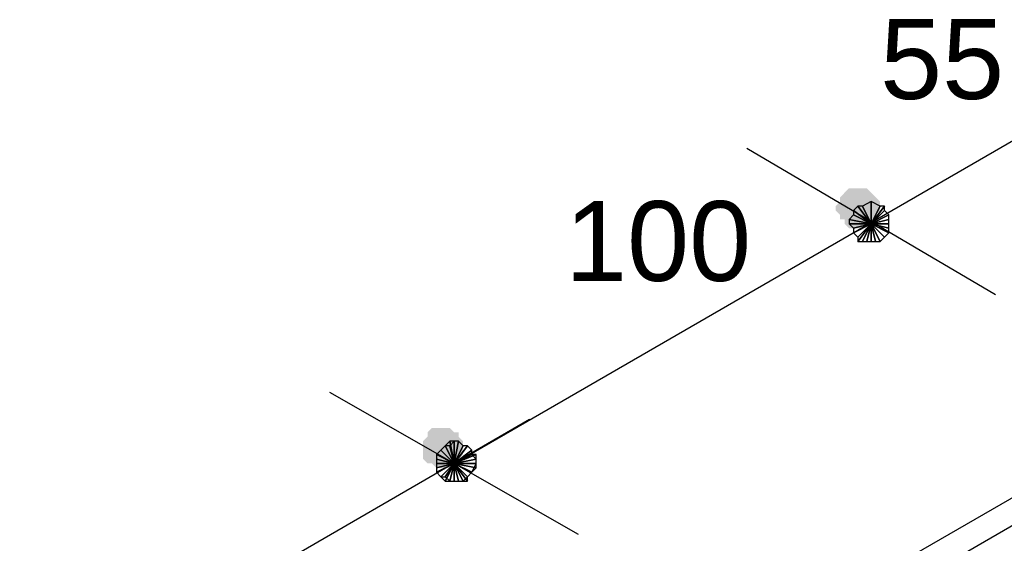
# Model space of a CAD drawing. Header units: millimetres. Extents: x 4476070 to 4476182, y -30324732 to -30324697.
# Tile 27 of 70: x 4476093.319 to 4476093.74, y -30324719.136 to -30324718.912. Entities that reach past the tile are written whole.
import ezdxf

# ---------------------------------------------------------------- set-up
doc = ezdxf.new("R2010")
doc.units = ezdxf.units.MM
doc.styles.get("Standard").update_dxf_attribs({"font": 'arial.ttf'})

msp = doc.modelspace()

# ---------------------------------------------------------------- hatches: boundary and pattern name
at = {"linetype": 'Continuous'}
for points in [[(4476093.6736, -30324718.98444), (4476093.6717, -30324718.98634), (4476093.67739, -30324718.99392)], [(4476093.6736, -30324718.98444), (4476093.6717, -30324718.98634), (4476093.67739, -30324718.99392)], [(4476093.67549, -30324718.98444), (4476093.6736, -30324718.98444), (4476093.67739, -30324718.99392)], [(4476093.67549, -30324718.98444), (4476093.6736, -30324718.98444), (4476093.67739, -30324718.99392)], [(4476093.67739, -30324718.98444), (4476093.67549, -30324718.98444), (4476093.67739, -30324718.99392)], [(4476093.67739, -30324718.98444), (4476093.67549, -30324718.98444), (4476093.67739, -30324718.99392)], [(4476093.68308, -30324718.98634), (4476093.68118, -30324718.98444), (4476093.67739, -30324718.99392)], [(4476093.68118, -30324718.98444), (4476093.67929, -30324718.98444), (4476093.67739, -30324718.99392)], [(4476093.67929, -30324718.98444), (4476093.67739, -30324718.98444), (4476093.67739, -30324718.99392)], [(4476093.68308, -30324718.98634), (4476093.68118, -30324718.98444), (4476093.67739, -30324718.99392)], [(4476093.68118, -30324718.98444), (4476093.67929, -30324718.98444), (4476093.67739, -30324718.99392)], [(4476093.67929, -30324718.98444), (4476093.67739, -30324718.98444), (4476093.67739, -30324718.99392)], [(4476093.66981, -30324718.99013), (4476093.66791, -30324718.99203), (4476093.67739, -30324718.99392)], [(4476093.66981, -30324718.99013), (4476093.66791, -30324718.99203), (4476093.67739, -30324718.99392)], [(4476093.6717, -30324718.98634), (4476093.66981, -30324718.98824), (4476093.67739, -30324718.99392)], [(4476093.6717, -30324718.98634), (4476093.66981, -30324718.98824), (4476093.67739, -30324718.99392)], [(4476093.66981, -30324718.98824), (4476093.66981, -30324718.99013), (4476093.67739, -30324718.99392)], [(4476093.66981, -30324718.98824), (4476093.66981, -30324718.99013), (4476093.67739, -30324718.99392)], [(4476093.68498, -30324718.98824), (4476093.68308, -30324718.98634), (4476093.67739, -30324718.99392)], [(4476093.68498, -30324718.98824), (4476093.68308, -30324718.98634), (4476093.67739, -30324718.99392)], [(4476093.68687, -30324718.99013), (4476093.68498, -30324718.98824), (4476093.67739, -30324718.99392)], [(4476093.68687, -30324718.99013), (4476093.68498, -30324718.98824), (4476093.67739, -30324718.99392)], [(4476093.68687, -30324718.99203), (4476093.68687, -30324718.99013), (4476093.67739, -30324718.99392)], [(4476093.68687, -30324718.99203), (4476093.68687, -30324718.99013), (4476093.67739, -30324718.99392)], [(4476093.66791, -30324718.99203), (4476093.66791, -30324718.99392), (4476093.67739, -30324718.99392)], [(4476093.66791, -30324718.99203), (4476093.66791, -30324718.99392), (4476093.67739, -30324718.99392)], [(4476093.66791, -30324718.99392), (4476093.66981, -30324718.99582), (4476093.67739, -30324718.99392)], [(4476093.66791, -30324718.99392), (4476093.66981, -30324718.99582), (4476093.67739, -30324718.99392)], [(4476093.66981, -30324718.99582), (4476093.66981, -30324718.99772), (4476093.67739, -30324718.99392)], [(4476093.66981, -30324718.99772), (4476093.6717, -30324718.99772), (4476093.67739, -30324718.99392)], [(4476093.66981, -30324718.99772), (4476093.6717, -30324718.99772), (4476093.67739, -30324718.99392)], [(4476093.66981, -30324718.99582), (4476093.66981, -30324718.99772), (4476093.67739, -30324718.99392)], [(4476093.6717, -30324718.99772), (4476093.6717, -30324718.99961), (4476093.67739, -30324718.99392)], [(4476093.6717, -30324718.99961), (4476093.6736, -30324719.00151), (4476093.67739, -30324718.99392)], [(4476093.6717, -30324718.99772), (4476093.6717, -30324718.99961), (4476093.67739, -30324718.99392)], [(4476093.6717, -30324718.99961), (4476093.6736, -30324719.00151), (4476093.67739, -30324718.99392)], [(4476093.6736, -30324719.00151), (4476093.67549, -30324719.00151), (4476093.67739, -30324718.99392)], [(4476093.6736, -30324719.00151), (4476093.67549, -30324719.00151), (4476093.67739, -30324718.99392)], [(4476093.67549, -30324719.00151), (4476093.67739, -30324719.00151), (4476093.67739, -30324718.99392)], [(4476093.67549, -30324719.00151), (4476093.67739, -30324719.00151), (4476093.67739, -30324718.99392)], [(4476093.68687, -30324718.99392), (4476093.68687, -30324718.99203), (4476093.67739, -30324718.99392)], [(4476093.68687, -30324718.99392), (4476093.68687, -30324718.99203), (4476093.67739, -30324718.99392)], [(4476093.67739, -30324719.00151), (4476093.67929, -30324719.00151), (4476093.67739, -30324718.99392)], [(4476093.67929, -30324719.00151), (4476093.68118, -30324718.99961), (4476093.67739, -30324718.99392)], [(4476093.68118, -30324718.99961), (4476093.68308, -30324718.99961), (4476093.67739, -30324718.99392)], [(4476093.68308, -30324718.99961), (4476093.68498, -30324718.99772), (4476093.67739, -30324718.99392)], [(4476093.68498, -30324718.99772), (4476093.68498, -30324718.99582), (4476093.67739, -30324718.99392)], [(4476093.68498, -30324718.99582), (4476093.68687, -30324718.99392), (4476093.67739, -30324718.99392)], [(4476093.67739, -30324719.00151), (4476093.67929, -30324719.00151), (4476093.67739, -30324718.99392)], [(4476093.67929, -30324719.00151), (4476093.68118, -30324718.99961), (4476093.67739, -30324718.99392)], [(4476093.68118, -30324718.99961), (4476093.68308, -30324718.99961), (4476093.67739, -30324718.99392)], [(4476093.68308, -30324718.99961), (4476093.68498, -30324718.99772), (4476093.67739, -30324718.99392)], [(4476093.68498, -30324718.99772), (4476093.68498, -30324718.99582), (4476093.67739, -30324718.99392)], [(4476093.68498, -30324718.99582), (4476093.68687, -30324718.99392), (4476093.67739, -30324718.99392)], [(4476093.49535, -30324719.08684), (4476093.49345, -30324719.08874), (4476093.49914, -30324719.09443)], [(4476093.49724, -30324719.08684), (4476093.49535, -30324719.08874), (4476093.50104, -30324719.09443)], [(4476093.49724, -30324719.08684), (4476093.49535, -30324719.08684), (4476093.49914, -30324719.09443)], [(4476093.49914, -30324719.08684), (4476093.49724, -30324719.08684), (4476093.50104, -30324719.09443)], [(4476093.49914, -30324719.08684), (4476093.49724, -30324719.08684), (4476093.49914, -30324719.09443)], [(4476093.50104, -30324719.08684), (4476093.49914, -30324719.08684), (4476093.50104, -30324719.09443)], [(4476093.50483, -30324719.08874), (4476093.50293, -30324719.08684), (4476093.49914, -30324719.09443)], [(4476093.50293, -30324719.08684), (4476093.50104, -30324719.08684), (4476093.49914, -30324719.09443)], [(4476093.50104, -30324719.08684), (4476093.49914, -30324719.08684), (4476093.49914, -30324719.09443)], [(4476093.50483, -30324719.08874), (4476093.50293, -30324719.08684), (4476093.50104, -30324719.09443)], [(4476093.50293, -30324719.08684), (4476093.50104, -30324719.08684), (4476093.50104, -30324719.09443)], [(4476093.49345, -30324719.09063), (4476093.49156, -30324719.09253), (4476093.50104, -30324719.09443)], [(4476093.49345, -30324719.09063), (4476093.49156, -30324719.09253), (4476093.49914, -30324719.09443)], [(4476093.49535, -30324719.08874), (4476093.49345, -30324719.08874), (4476093.50104, -30324719.09443)], [(4476093.49345, -30324719.08874), (4476093.49345, -30324719.09063), (4476093.50104, -30324719.09443)], [(4476093.49345, -30324719.08874), (4476093.49345, -30324719.09063), (4476093.49914, -30324719.09443)], [(4476093.50673, -30324719.09063), (4476093.50673, -30324719.08874), (4476093.49914, -30324719.09443)], [(4476093.50673, -30324719.08874), (4476093.50483, -30324719.08874), (4476093.49914, -30324719.09443)], [(4476093.50862, -30324719.09253), (4476093.50673, -30324719.09063), (4476093.49914, -30324719.09443)], [(4476093.50673, -30324719.09063), (4476093.50673, -30324719.08874), (4476093.50104, -30324719.09443)], [(4476093.50673, -30324719.08874), (4476093.50483, -30324719.08874), (4476093.50104, -30324719.09443)], [(4476093.50862, -30324719.09253), (4476093.50673, -30324719.09063), (4476093.50104, -30324719.09443)], [(4476093.49156, -30324719.09253), (4476093.49156, -30324719.09443), (4476093.50104, -30324719.09443)], [(4476093.49156, -30324719.09253), (4476093.49156, -30324719.09632), (4476093.49914, -30324719.09443)], [(4476093.49156, -30324719.10012), (4476093.49345, -30324719.10201), (4476093.50104, -30324719.09443)], [(4476093.49156, -30324719.09443), (4476093.49156, -30324719.09632), (4476093.50104, -30324719.09443)], [(4476093.49156, -30324719.09632), (4476093.49156, -30324719.09822), (4476093.50104, -30324719.09443)], [(4476093.49156, -30324719.09822), (4476093.49156, -30324719.10012), (4476093.50104, -30324719.09443)], [(4476093.49156, -30324719.09632), (4476093.49156, -30324719.09822), (4476093.49914, -30324719.09443)], [(4476093.49156, -30324719.09822), (4476093.49156, -30324719.10012), (4476093.49914, -30324719.09443)], [(4476093.49156, -30324719.10012), (4476093.49345, -30324719.10012), (4476093.49914, -30324719.09443)], [(4476093.49345, -30324719.10201), (4476093.49535, -30324719.10201), (4476093.50104, -30324719.09443)], [(4476093.49345, -30324719.10012), (4476093.49535, -30324719.10201), (4476093.49914, -30324719.09443)], [(4476093.49535, -30324719.10201), (4476093.49724, -30324719.10391), (4476093.50104, -30324719.09443)], [(4476093.49535, -30324719.10201), (4476093.49724, -30324719.10201), (4476093.49914, -30324719.09443)], [(4476093.49724, -30324719.10391), (4476093.49914, -30324719.10391), (4476093.50104, -30324719.09443)], [(4476093.49724, -30324719.10201), (4476093.49914, -30324719.10391), (4476093.49914, -30324719.09443)], [(4476093.50862, -30324719.09443), (4476093.50862, -30324719.09253), (4476093.49914, -30324719.09443)], [(4476093.49914, -30324719.10391), (4476093.50104, -30324719.10391), (4476093.50104, -30324719.09443)], [(4476093.49914, -30324719.10391), (4476093.50104, -30324719.10391), (4476093.49914, -30324719.09443)], [(4476093.50104, -30324719.10391), (4476093.50293, -30324719.10391), (4476093.49914, -30324719.09443)], [(4476093.50293, -30324719.10391), (4476093.50483, -30324719.10201), (4476093.49914, -30324719.09443)], [(4476093.50483, -30324719.10201), (4476093.50673, -30324719.10012), (4476093.49914, -30324719.09443)], [(4476093.50673, -30324719.10012), (4476093.50862, -30324719.09822), (4476093.49914, -30324719.09443)], [(4476093.50862, -30324719.09822), (4476093.50862, -30324719.09632), (4476093.49914, -30324719.09443)], [(4476093.50862, -30324719.09632), (4476093.50862, -30324719.09443), (4476093.49914, -30324719.09443)], [(4476093.50862, -30324719.09443), (4476093.50862, -30324719.09253), (4476093.50104, -30324719.09443)], [(4476093.50104, -30324719.10391), (4476093.50293, -30324719.10391), (4476093.50104, -30324719.09443)], [(4476093.50293, -30324719.10391), (4476093.50483, -30324719.10201), (4476093.50104, -30324719.09443)], [(4476093.50483, -30324719.10201), (4476093.50673, -30324719.10012), (4476093.50104, -30324719.09443)], [(4476093.50673, -30324719.10012), (4476093.50862, -30324719.09822), (4476093.50104, -30324719.09443)], [(4476093.50862, -30324719.09822), (4476093.50862, -30324719.09632), (4476093.50104, -30324719.09443)], [(4476093.50862, -30324719.09632), (4476093.50862, -30324719.09443), (4476093.50104, -30324719.09443)]]:
    msp.add_hatch(color=256, dxfattribs=at).paths.add_polyline_path(points)

# ---------------------------------------------------------------- linework, layer by layer
for points in [[(4476093.50483, -30324719.10201), (4476093.79686, -30324718.93324)], [(4476093.73617, -30324719.02995), (4476093.62998, -30324718.96738)], [(4476093.68308, -30324718.99013), (4476093.67929, -30324718.99203), (4476093.68308, -30324718.99961), (4476093.68308, -30324718.99013)], [(4476093.68308, -30324718.99013), (4476093.67929, -30324718.99203), (4476093.68308, -30324718.99961), (4476093.68308, -30324718.99013)], [(4476093.68687, -30324718.99203), (4476093.68308, -30324718.99013), (4476093.68308, -30324718.99961), (4476093.68687, -30324718.99203)], [(4476093.68308, -30324718.99013), (4476093.68308, -30324718.99013), (4476093.68308, -30324718.99961), (4476093.68308, -30324718.99013)], [(4476093.68687, -30324718.99203), (4476093.68308, -30324718.99013), (4476093.68308, -30324718.99961), (4476093.68687, -30324718.99203)], [(4476093.68308, -30324718.99013), (4476093.68308, -30324718.99013), (4476093.68308, -30324718.99961), (4476093.68308, -30324718.99013)], [(4476093.67739, -30324718.99203), (4476093.67549, -30324718.99392), (4476093.68308, -30324718.99961), (4476093.67739, -30324718.99203)], [(4476093.67739, -30324718.99203), (4476093.67549, -30324718.99392), (4476093.68308, -30324718.99961), (4476093.67739, -30324718.99203)], [(4476093.67549, -30324718.99392), (4476093.67549, -30324718.99582), (4476093.68308, -30324718.99961), (4476093.67549, -30324718.99392)], [(4476093.67549, -30324718.99392), (4476093.67549, -30324718.99582), (4476093.68308, -30324718.99961), (4476093.67549, -30324718.99392)], [(4476093.67929, -30324718.99203), (4476093.67739, -30324718.99203), (4476093.68308, -30324718.99961), (4476093.67929, -30324718.99203)], [(4476093.67929, -30324718.99203), (4476093.67739, -30324718.99203), (4476093.68308, -30324718.99961), (4476093.67929, -30324718.99203)], [(4476093.67929, -30324718.99203), (4476093.67929, -30324718.99203), (4476093.68308, -30324718.99961), (4476093.67929, -30324718.99203)], [(4476093.67929, -30324718.99203), (4476093.67929, -30324718.99203), (4476093.68308, -30324718.99961), (4476093.67929, -30324718.99203)], [(4476093.68877, -30324718.99392), (4476093.68877, -30324718.99203), (4476093.68308, -30324718.99961), (4476093.68877, -30324718.99392)], [(4476093.68877, -30324718.99203), (4476093.68687, -30324718.99203), (4476093.68308, -30324718.99961), (4476093.68877, -30324718.99203)], [(4476093.68877, -30324718.99392), (4476093.68877, -30324718.99203), (4476093.68308, -30324718.99961), (4476093.68877, -30324718.99392)], [(4476093.68877, -30324718.99203), (4476093.68687, -30324718.99203), (4476093.68308, -30324718.99961), (4476093.68877, -30324718.99203)], [(4476093.69066, -30324718.99582), (4476093.68877, -30324718.99392), (4476093.68308, -30324718.99961), (4476093.69066, -30324718.99582)], [(4476093.69066, -30324718.99582), (4476093.68877, -30324718.99392), (4476093.68308, -30324718.99961), (4476093.69066, -30324718.99582)], [(4476093.67549, -30324718.99582), (4476093.6736, -30324718.99772), (4476093.68308, -30324718.99961), (4476093.67549, -30324718.99582)], [(4476093.67549, -30324718.99582), (4476093.6736, -30324718.99772), (4476093.68308, -30324718.99961), (4476093.67549, -30324718.99582)], [(4476093.6736, -30324718.99772), (4476093.6736, -30324718.99961), (4476093.68308, -30324718.99961), (4476093.6736, -30324718.99772)], [(4476093.6736, -30324718.99772), (4476093.6736, -30324718.99961), (4476093.68308, -30324718.99961), (4476093.6736, -30324718.99772)], [(4476093.69066, -30324718.99772), (4476093.69066, -30324718.99582), (4476093.68308, -30324718.99961), (4476093.69066, -30324718.99772)], [(4476093.69066, -30324718.99772), (4476093.69066, -30324718.99582), (4476093.68308, -30324718.99961), (4476093.69066, -30324718.99772)], [(4476093.69066, -30324718.99961), (4476093.69066, -30324718.99772), (4476093.68308, -30324718.99961), (4476093.69066, -30324718.99961)], [(4476093.69066, -30324718.99961), (4476093.69066, -30324718.99772), (4476093.68308, -30324718.99961), (4476093.69066, -30324718.99961)], [(4476093.6736, -30324718.99961), (4476093.67549, -30324719.00151), (4476093.68308, -30324718.99961), (4476093.6736, -30324718.99961)], [(4476093.6736, -30324718.99961), (4476093.67549, -30324719.00151), (4476093.68308, -30324718.99961), (4476093.6736, -30324718.99961)], [(4476093.67549, -30324719.00151), (4476093.67549, -30324719.00341), (4476093.68308, -30324718.99961), (4476093.67549, -30324719.00151)], [(4476093.67549, -30324719.00341), (4476093.67739, -30324719.0053), (4476093.68308, -30324718.99961), (4476093.67549, -30324719.00341)], [(4476093.67549, -30324719.00341), (4476093.67739, -30324719.0053), (4476093.68308, -30324718.99961), (4476093.67549, -30324719.00341)], [(4476093.67549, -30324719.00151), (4476093.67549, -30324719.00341), (4476093.68308, -30324718.99961), (4476093.67549, -30324719.00151)], [(4476093.67739, -30324719.0053), (4476093.67739, -30324719.0072), (4476093.68308, -30324718.99961), (4476093.67739, -30324719.0053)], [(4476093.67739, -30324719.0072), (4476093.67929, -30324719.0072), (4476093.68308, -30324718.99961), (4476093.67739, -30324719.0072)], [(4476093.67739, -30324719.0053), (4476093.67739, -30324719.0072), (4476093.68308, -30324718.99961), (4476093.67739, -30324719.0053)], [(4476093.67739, -30324719.0072), (4476093.67929, -30324719.0072), (4476093.68308, -30324718.99961), (4476093.67739, -30324719.0072)], [(4476093.67929, -30324719.0072), (4476093.68118, -30324719.0072), (4476093.68308, -30324718.99961), (4476093.67929, -30324719.0072)], [(4476093.67929, -30324719.0072), (4476093.68118, -30324719.0072), (4476093.68308, -30324718.99961), (4476093.67929, -30324719.0072)], [(4476093.68118, -30324719.0072), (4476093.68308, -30324719.0072), (4476093.68308, -30324718.99961), (4476093.68118, -30324719.0072)], [(4476093.68118, -30324719.0072), (4476093.68308, -30324719.0072), (4476093.68308, -30324718.99961), (4476093.68118, -30324719.0072)], [(4476093.68308, -30324719.0072), (4476093.68498, -30324719.0072), (4476093.68308, -30324718.99961), (4476093.68308, -30324719.0072)], [(4476093.68498, -30324719.0072), (4476093.68687, -30324719.0072), (4476093.68308, -30324718.99961), (4476093.68498, -30324719.0072)], [(4476093.68687, -30324719.0072), (4476093.68877, -30324719.0053), (4476093.68308, -30324718.99961), (4476093.68687, -30324719.0072)], [(4476093.68877, -30324719.0053), (4476093.69066, -30324719.00341), (4476093.68308, -30324718.99961), (4476093.68877, -30324719.0053)], [(4476093.69066, -30324719.00341), (4476093.69066, -30324719.00151), (4476093.68308, -30324718.99961), (4476093.69066, -30324719.00341)], [(4476093.69066, -30324719.00151), (4476093.69066, -30324718.99961), (4476093.68308, -30324718.99961), (4476093.69066, -30324719.00151)], [(4476093.69066, -30324718.99961), (4476093.69066, -30324718.99961), (4476093.68308, -30324718.99961), (4476093.69066, -30324718.99961)], [(4476093.68308, -30324719.0072), (4476093.68498, -30324719.0072), (4476093.68308, -30324718.99961), (4476093.68308, -30324719.0072)], [(4476093.68498, -30324719.0072), (4476093.68687, -30324719.0072), (4476093.68308, -30324718.99961), (4476093.68498, -30324719.0072)], [(4476093.68687, -30324719.0072), (4476093.68877, -30324719.0053), (4476093.68308, -30324718.99961), (4476093.68687, -30324719.0072)], [(4476093.68877, -30324719.0053), (4476093.69066, -30324719.00341), (4476093.68308, -30324718.99961), (4476093.68877, -30324719.0053)], [(4476093.69066, -30324719.00341), (4476093.69066, -30324719.00151), (4476093.68308, -30324718.99961), (4476093.69066, -30324719.00341)], [(4476093.69066, -30324719.00151), (4476093.69066, -30324718.99961), (4476093.68308, -30324718.99961), (4476093.69066, -30324719.00151)], [(4476093.69066, -30324718.99961), (4476093.69066, -30324718.99961), (4476093.68308, -30324718.99961), (4476093.69066, -30324718.99961)], [(4476093.36451, -30324719.33525), (4476093.92011, -30324719.01478)], [(4476093.15402, -30324719.46989), (4476093.92011, -30324719.02616)], [(4476093.55793, -30324719.13235), (4476093.45173, -30324719.07167)], [(4476093.13127, -30324719.31819), (4476093.53707, -30324719.08305)], [(4476093.50104, -30324719.09443), (4476093.49914, -30324719.09632), (4476093.50483, -30324719.10201), (4476093.50104, -30324719.09443)], [(4476093.50104, -30324719.09443), (4476093.49914, -30324719.09632), (4476093.50483, -30324719.10201), (4476093.50104, -30324719.09443)], [(4476093.50293, -30324719.09253), (4476093.50104, -30324719.09443), (4476093.50483, -30324719.10201), (4476093.50293, -30324719.09253)], [(4476093.50293, -30324719.09443), (4476093.50104, -30324719.09443), (4476093.50483, -30324719.10201), (4476093.50293, -30324719.09443)], [(4476093.50483, -30324719.09253), (4476093.50293, -30324719.09443), (4476093.50483, -30324719.10201), (4476093.50483, -30324719.09253)], [(4476093.50483, -30324719.09253), (4476093.50293, -30324719.09253), (4476093.50483, -30324719.10201), (4476093.50483, -30324719.09253)], [(4476093.50862, -30324719.09443), (4476093.50673, -30324719.09253), (4476093.50483, -30324719.10201), (4476093.50862, -30324719.09443)], [(4476093.50673, -30324719.09253), (4476093.50483, -30324719.09253), (4476093.50483, -30324719.10201), (4476093.50673, -30324719.09253)], [(4476093.50862, -30324719.09443), (4476093.50673, -30324719.09253), (4476093.50483, -30324719.10201), (4476093.50862, -30324719.09443)], [(4476093.50673, -30324719.09253), (4476093.50483, -30324719.09253), (4476093.50483, -30324719.10201), (4476093.50673, -30324719.09253)], [(4476093.51241, -30324719.09632), (4476093.51052, -30324719.09443), (4476093.50483, -30324719.10201), (4476093.51241, -30324719.09632)], [(4476093.51052, -30324719.09443), (4476093.50862, -30324719.09443), (4476093.50483, -30324719.10201), (4476093.51052, -30324719.09443)], [(4476093.51241, -30324719.09632), (4476093.51052, -30324719.09443), (4476093.50483, -30324719.10201), (4476093.51241, -30324719.09632)], [(4476093.51052, -30324719.09443), (4476093.50862, -30324719.09443), (4476093.50483, -30324719.10201), (4476093.51052, -30324719.09443)], [(4476093.49914, -30324719.09632), (4476093.49724, -30324719.09822), (4476093.50483, -30324719.10201), (4476093.49914, -30324719.09632)], [(4476093.49914, -30324719.09632), (4476093.49724, -30324719.09822), (4476093.50483, -30324719.10201), (4476093.49914, -30324719.09632)], [(4476093.49724, -30324719.09822), (4476093.49724, -30324719.10012), (4476093.50483, -30324719.10201), (4476093.49724, -30324719.09822)], [(4476093.49724, -30324719.09822), (4476093.49724, -30324719.10012), (4476093.50483, -30324719.10201), (4476093.49724, -30324719.09822)], [(4476093.49914, -30324719.09632), (4476093.49914, -30324719.09632), (4476093.50483, -30324719.10201), (4476093.49914, -30324719.09632)], [(4476093.49914, -30324719.09632), (4476093.49914, -30324719.09632), (4476093.50483, -30324719.10201), (4476093.49914, -30324719.09632)], [(4476093.51241, -30324719.09822), (4476093.51241, -30324719.09632), (4476093.50483, -30324719.10201), (4476093.51241, -30324719.09822)], [(4476093.51241, -30324719.09632), (4476093.51241, -30324719.09632), (4476093.50483, -30324719.10201), (4476093.51241, -30324719.09632)], [(4476093.51241, -30324719.09822), (4476093.51241, -30324719.09632), (4476093.50483, -30324719.10201), (4476093.51241, -30324719.09822)], [(4476093.51431, -30324719.10201), (4476093.51431, -30324719.09822), (4476093.50483, -30324719.10201), (4476093.51431, -30324719.10201)], [(4476093.51431, -30324719.09822), (4476093.51241, -30324719.09822), (4476093.50483, -30324719.10201), (4476093.51431, -30324719.09822)], [(4476093.51431, -30324719.10012), (4476093.51241, -30324719.09822), (4476093.50483, -30324719.10201), (4476093.51431, -30324719.10012)], [(4476093.49724, -30324719.10012), (4476093.49724, -30324719.10201), (4476093.50483, -30324719.10201), (4476093.49724, -30324719.10012)], [(4476093.49724, -30324719.10012), (4476093.49724, -30324719.10201), (4476093.50483, -30324719.10201), (4476093.49724, -30324719.10012)], [(4476093.49724, -30324719.1058), (4476093.49914, -30324719.1077), (4476093.50483, -30324719.10201), (4476093.49724, -30324719.1058)], [(4476093.49724, -30324719.10201), (4476093.49724, -30324719.10391), (4476093.50483, -30324719.10201), (4476093.49724, -30324719.10201)], [(4476093.49724, -30324719.10391), (4476093.49724, -30324719.1058), (4476093.50483, -30324719.10201), (4476093.49724, -30324719.10391)], [(4476093.49724, -30324719.10201), (4476093.49724, -30324719.10391), (4476093.50483, -30324719.10201), (4476093.49724, -30324719.10201)], [(4476093.49724, -30324719.10391), (4476093.49724, -30324719.1058), (4476093.50483, -30324719.10201), (4476093.49724, -30324719.10391)], [(4476093.49724, -30324719.1058), (4476093.49914, -30324719.1077), (4476093.50483, -30324719.10201), (4476093.49724, -30324719.1058)], [(4476093.49914, -30324719.1077), (4476093.50104, -30324719.1096), (4476093.50483, -30324719.10201), (4476093.49914, -30324719.1077)], [(4476093.49914, -30324719.1077), (4476093.50104, -30324719.1077), (4476093.50483, -30324719.10201), (4476093.49914, -30324719.1077)], [(4476093.50104, -30324719.1096), (4476093.50293, -30324719.1096), (4476093.50483, -30324719.10201), (4476093.50104, -30324719.1096)], [(4476093.50104, -30324719.1077), (4476093.50293, -30324719.1096), (4476093.50483, -30324719.10201), (4476093.50104, -30324719.1077)], [(4476093.50293, -30324719.1096), (4476093.50483, -30324719.1096), (4476093.50483, -30324719.10201), (4476093.50293, -30324719.1096)], [(4476093.50293, -30324719.1096), (4476093.50293, -30324719.1096), (4476093.50483, -30324719.10201), (4476093.50293, -30324719.1096)], [(4476093.50293, -30324719.1096), (4476093.50673, -30324719.1096), (4476093.50483, -30324719.10201), (4476093.50293, -30324719.1096)], [(4476093.51431, -30324719.10201), (4476093.51431, -30324719.10012), (4476093.50483, -30324719.10201), (4476093.51431, -30324719.10201)], [(4476093.50483, -30324719.1096), (4476093.50673, -30324719.1096), (4476093.50483, -30324719.10201), (4476093.50483, -30324719.1096)], [(4476093.50673, -30324719.1096), (4476093.50862, -30324719.1096), (4476093.50483, -30324719.10201), (4476093.50673, -30324719.1096)], [(4476093.50862, -30324719.1096), (4476093.51052, -30324719.1096), (4476093.50483, -30324719.10201), (4476093.50862, -30324719.1096)], [(4476093.51052, -30324719.1096), (4476093.51052, -30324719.1077), (4476093.50483, -30324719.10201), (4476093.51052, -30324719.1096)], [(4476093.51052, -30324719.1077), (4476093.51241, -30324719.1058), (4476093.50483, -30324719.10201), (4476093.51052, -30324719.1077)], [(4476093.51241, -30324719.1058), (4476093.51241, -30324719.1058), (4476093.50483, -30324719.10201), (4476093.51241, -30324719.1058)], [(4476093.51241, -30324719.1058), (4476093.51431, -30324719.10391), (4476093.50483, -30324719.10201), (4476093.51241, -30324719.1058)], [(4476093.51431, -30324719.10391), (4476093.51431, -30324719.10201), (4476093.50483, -30324719.10201), (4476093.51431, -30324719.10391)], [(4476093.50673, -30324719.1096), (4476093.50673, -30324719.1096), (4476093.50483, -30324719.10201), (4476093.50673, -30324719.1096)], [(4476093.50673, -30324719.1096), (4476093.50862, -30324719.1096), (4476093.50483, -30324719.10201), (4476093.50673, -30324719.1096)], [(4476093.50862, -30324719.1096), (4476093.51052, -30324719.1077), (4476093.50483, -30324719.10201), (4476093.50862, -30324719.1096)], [(4476093.51052, -30324719.1077), (4476093.51241, -30324719.1058), (4476093.50483, -30324719.10201), (4476093.51052, -30324719.1077)], [(4476093.51241, -30324719.1058), (4476093.51241, -30324719.1058), (4476093.50483, -30324719.10201), (4476093.51241, -30324719.1058)], [(4476093.51241, -30324719.1058), (4476093.51431, -30324719.10201), (4476093.50483, -30324719.10201), (4476093.51241, -30324719.1058)]]:
    msp.add_lwpolyline(points, dxfattribs=at)

# ---------------------------------------------------------------- texts
at = {"linetype": 'Continuous', "char_height": 0.0341328, "attachment_point": 4}
for s, insert, width in [('{\\fHelvetica|b0|i0|c1|p15;55}', (4476093.68687, -30324718.92945), 0.0796432), ('{\\fHelvetica|b0|i0|c1|p15;100}', (4476093.55224, -30324719.0072), 0.1175686), ('{\\fHelvetica|b0|i0|c1|p15;100}', (4476093.55224, -30324719.0072), 0.1175686)]:
    msp.add_mtext(s, dxfattribs=dict(at, insert=insert, width=width))

doc.saveas('drawing.dxf')
